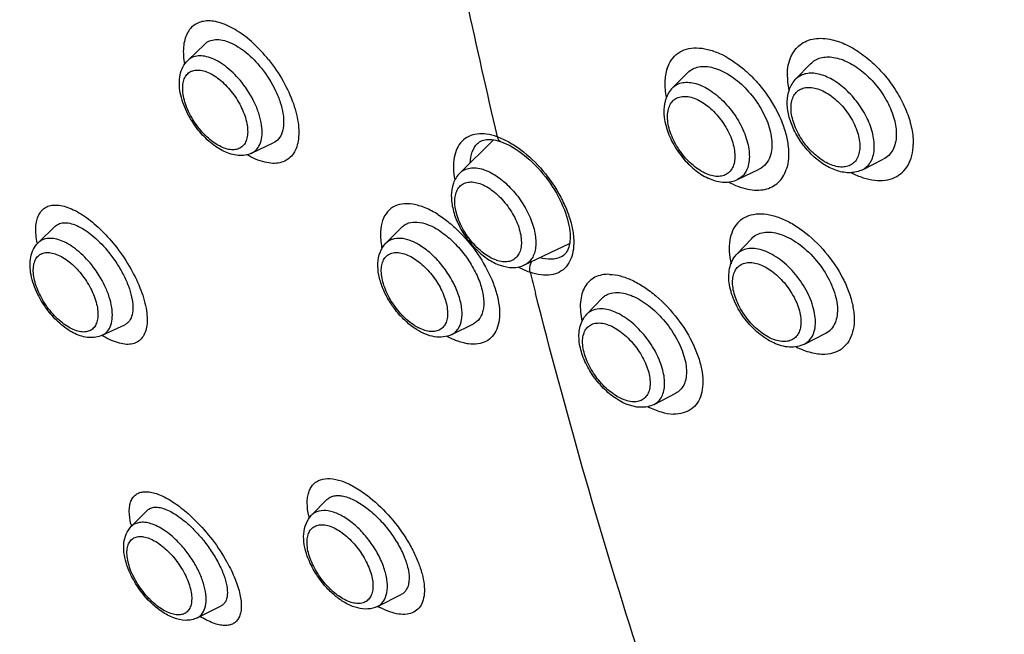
# Model space of a CAD drawing. Header units: millimetres. Extents: x 18 to 699, y 6 to 689.
# Tile 11 of 53: x 208 to 234, y 238 to 254. Entities that reach past the tile are written whole.
import ezdxf

# ---------------------------------------------------------------- set-up
doc = ezdxf.new("R2010")
doc.units = ezdxf.units.MM
doc.header["$LTSCALE"] = 46.255
doc.layers.get('0').update_dxf_attribs({"linetype": 'CONTINUOUS'})

msp = doc.modelspace()

# ---------------------------------------------------------------- linework, layer by layer
at = {"color": 7, "linetype": 'CONTINUOUS'}
for p, q in [((212.246, 253.162), (212.706, 253.605)), ((228.776, 252.648), (229.183, 253.073)), ((225.43, 252.418), (225.845, 252.833)), ((213.982, 250.641), (214.568, 250.916)), ((219.644, 250.099), (220.557, 251.003)), ((220.127, 250.904), (220.127, 250.905)), ((230.591, 250.187), (231.159, 250.472)), ((227.197, 249.922), (227.787, 250.204)), ((208.18, 248.201), (208.643, 248.649)), ((217.632, 248.186), (218.069, 248.627)), ((227.176, 247.888), (227.583, 248.319)), ((221.405, 247.597), (222.629, 248.182)), ((222.398, 247.814), (222.398, 247.814)), ((223.097, 246.255), (223.514, 246.692)), ((209.921, 245.683), (210.532, 245.972)), ((219.424, 245.705), (220.015, 245.998)), ((229.014, 245.444), (229.594, 245.742)), ((224.926, 243.803), (225.514, 244.105)), ((215.609, 240.785), (216.03, 241.212)), ((210.706, 240.478), (211.147, 240.921)), ((217.407, 238.308), (218.046, 238.627)), ((212.502, 237.997), (213.151, 238.323))]:
    msp.add_line(p, q, dxfattribs=at)
for points in [[(220.127, 250.904), (220.148, 250.924), (220.18, 250.948), (220.214, 250.967), (220.25, 250.983), (220.288, 250.996), (220.329, 251.005), (220.372, 251.011), (220.418, 251.013), (220.466, 251.013), (220.516, 251.009), (220.569, 251.002), (220.623, 250.991), (220.679, 250.977), (220.737, 250.96), (220.764, 250.951)], [(220.764, 250.951), (220.812, 250.933), (220.88, 250.905), (220.95, 250.872), (221.022, 250.835), (221.095, 250.793), (221.169, 250.747), (221.244, 250.697), (221.319, 250.643), (221.395, 250.585), (221.47, 250.523), (221.545, 250.457), (221.619, 250.387), (221.693, 250.315), (221.765, 250.239), (221.835, 250.16), (221.904, 250.079), (221.971, 249.996), (222.036, 249.91), (222.098, 249.823), (222.157, 249.734), (222.214, 249.644), (222.268, 249.554), (222.318, 249.463), (222.366, 249.371), (222.409, 249.28), (222.449, 249.19), (222.486, 249.1), (222.519, 249.011), (222.548, 248.923), (222.573, 248.838), (222.594, 248.754), (222.611, 248.673), (222.625, 248.594), (222.634, 248.519), (222.641, 248.446), (222.643, 248.377), (222.642, 248.311), (222.638, 248.249), (222.631, 248.19), (222.62, 248.135), (222.607, 248.083), (222.59, 248.035), (222.571, 247.991), (222.548, 247.951), (222.523, 247.914), (222.494, 247.882), (222.463, 247.854), (222.427, 247.829), (222.398, 247.814)]]:
    msp.add_lwpolyline(points, dxfattribs=at)
at = {"color": 9, "linetype": 'CONTINUOUS'}
for centre, radius, start, end in [((455.576, 305.919), 241.232, 191.34292, 193.13855), ((227.566, 252.584), 2.351, 190.4017, 190.8123), ((214.352, 252.751), 2.302, 218.696, 219.1376), ((219.931, 249.108), 1.142, 70.7753, 72.467), ((210.468, 248.678), 2.363, 191.7854, 192.195), ((227.537, 247.548), 0.496, 132.5576, 136.6319), ((414.95, 296.254), 199.471, 194.17754, 194.34486), ((210.332, 247.825), 2.349, 218.696, 219.1211), ((219.155, 247.107), 1.374, 237.7403, 241.52), ((219.103, 247.012), 1.265, 241.534, 243.0362), ((211.205, 247.73), 2.419, 237.8616, 238.6575), ((228.789, 245.881), 0.491, 297.228, 318.4336), ((217.676, 241.243), 2.192, 192.4844, 193.7819), ((217.746, 241.26), 2.264, 193.7758, 193.9458), ((212.982, 241.09), 2.344, 193.4141, 194.8702), ((209.286, 237.266), 4.609, 29.0878, 29.2156), ((217.333, 239.988), 1.71, 232.4154, 234.7383), ((212.772, 240.041), 2.193, 225.2466, 226.3394), ((212.739, 240.005), 2.144, 226.3403, 227.1142), ((218.625, 240.466), 2.473, 240.6525, 242.081)]:
    msp.add_arc(centre, radius, start, end, dxfattribs=at)
at = {"color": 7, "linetype": 'CONTINUOUS'}
for centre, radius, start, end in [((227.69, 247.403), 0.707, 136.6299, 138.3809), ((229.353, 246.212), 0.528, 297.1859, 318.4004)]:
    msp.add_arc(centre, radius, start, end, dxfattribs=at)
for points, knots in [([(266.301, 240.981), (266.224, 243.18), (265.752, 247.725), (264.229, 254.616), (261.902, 261.69), (258.818, 268.797), (255.045, 275.789), (250.661, 282.518), (245.761, 288.842), (240.447, 294.625), (234.832, 299.746), (229.033, 304.096), (223.168, 307.584), (217.356, 310.136), (212.547, 311.461), (208.851, 311.965), (206.226, 312.071), (203.703, 311.911), (201.297, 311.482), (199.022, 310.786), (197.594, 310.141), (196.911, 309.777)], [0, 0, 0, 0, 0.06017, 0.124586, 0.192628, 0.263472, 0.336155, 0.409633, 0.482822, 0.554654, 0.62412, 0.690326, 0.752547, 0.810296, 0.863404, 0.8883, 0.912168, 0.935114, 0.957282, 0.978844, 1, 1, 1, 1]), ([(194.124, 307.962), (193.51, 307.515), (192.33, 306.536), (190.75, 304.837), (189.359, 302.915), (188.167, 300.783), (187.177, 298.455), (186.11, 295.033), (185.333, 290.305), (185.266, 284.203), (186.036, 277.672), (187.622, 270.841), (189.99, 263.847), (193.091, 256.831), (196.86, 249.939), (201.219, 243.311), (206.078, 237.087), (211.337, 231.393), (216.887, 226.349), (222.614, 222.059), (226.609, 219.68), (228.609, 218.653)], [0, 0, 0, 0, 0.021111, 0.042499, 0.064371, 0.086915, 0.110287, 0.134617, 0.186447, 0.242853, 0.303794, 0.368895, 0.437521, 0.508853, 0.581937, 0.655745, 0.729214, 0.8013, 0.871015, 0.937485, 1, 1, 1, 1]), ([(212.706, 253.605), (212.743, 253.642), (212.836, 253.703), (213.007, 253.738), (213.198, 253.72), (213.404, 253.651), (213.62, 253.535), (213.92, 253.317), (214.122, 253.107), (214.246, 252.952)], [0, 0, 0, 0, 0.085726, 0.176333, 0.278602, 0.39598, 0.529001, 0.676152, 1, 1, 1, 1]), ([(212.531, 251.268), (212.409, 251.421), (212.204, 251.743), (212.047, 252.184), (212.009, 252.529), (212.028, 252.767), (212.102, 252.986), (212.192, 253.11), (212.246, 253.162)], [0, 0, 0, 0, 0.282875, 0.548051, 0.669222, 0.783124, 0.892399, 1, 1, 1, 1]), ([(229.183, 253.073), (229.22, 253.11), (229.304, 253.177), (229.456, 253.24), (229.628, 253.264), (229.889, 253.244), (230.238, 253.117), (230.636, 252.845), (230.996, 252.474), (231.283, 252.041), (231.468, 251.586), (231.516, 251.273), (231.513, 251.128)], [0, 0, 0, 0, 0.043972, 0.088919, 0.136758, 0.18882, 0.307267, 0.443474, 0.590399, 0.738377, 0.877508, 1, 1, 1, 1]), ([(214.246, 252.952), (214.397, 252.763), (214.591, 252.458), (214.764, 252.03), (214.841, 251.728), (214.862, 251.452), (214.826, 251.215), (214.73, 251.025), (214.624, 250.942), (214.568, 250.916)], [0, 0, 0, 0, 0.31864, 0.46894, 0.606197, 0.726933, 0.830102, 0.918494, 1, 1, 1, 1]), ([(225.845, 252.833), (225.884, 252.872), (225.978, 252.94), (226.147, 252.996), (226.338, 253.004), (226.627, 252.953), (227.004, 252.77), (227.42, 252.424), (227.774, 251.979), (227.99, 251.559), (228.095, 251.218), (228.144, 250.916), (228.129, 250.689), (228.085, 250.558)], [0, 0, 0, 0, 0.04363, 0.088773, 0.137766, 0.192038, 0.317268, 0.460971, 0.612702, 0.759833, 0.828101, 0.891264, 1, 1, 1, 1]), ([(228.548, 252.041), (228.55, 252.153), (228.585, 252.375), (228.702, 252.57), (228.776, 252.648)], [0, 0, 0, 0, 0.510312, 1, 1, 1, 1]), ([(225.43, 252.418), (225.388, 252.376), (225.314, 252.281), (225.265, 252.171), (225.246, 252.114)], [0, 0, 0, 0, 0.497202, 1, 1, 1, 1]), ([(225.246, 252.114), (225.159, 251.857), (225.199, 251.479), (225.35, 251.082), (225.492, 250.798), (225.721, 250.472), (226.055, 250.15), (226.427, 249.924), (226.763, 249.838), (227.021, 249.856), (227.141, 249.895), (227.197, 249.922)], [0, 0, 0, 0, 0.236914, 0.304032, 0.373199, 0.513643, 0.650097, 0.776125, 0.89081, 0.945743, 1, 1, 1, 1]), ([(230.591, 250.187), (230.54, 250.162), (230.432, 250.123), (230.201, 250.093), (229.895, 250.144), (229.546, 250.314), (229.223, 250.571), (228.941, 250.895), (228.721, 251.263), (228.579, 251.649), (228.545, 251.914), (228.548, 252.041)], [0, 0, 0, 0, 0.053735, 0.108059, 0.220496, 0.342243, 0.473796, 0.611289, 0.748473, 0.879219, 1, 1, 1, 1]), ([(213.982, 250.641), (213.925, 250.614), (213.804, 250.577), (213.612, 250.571), (213.419, 250.608), (213.158, 250.709), (212.845, 250.921), (212.631, 251.144), (212.531, 251.268)], [0, 0, 0, 0, 0.110524, 0.222108, 0.336747, 0.456678, 0.716514, 1, 1, 1, 1]), ([(231.513, 251.128), (231.511, 251.055), (231.495, 250.915), (231.426, 250.724), (231.314, 250.57), (231.213, 250.498), (231.159, 250.472)], [0, 0, 0, 0, 0.280476, 0.53441, 0.769974, 1, 1, 1, 1]), ([(228.085, 250.558), (228.06, 250.481), (227.985, 250.337), (227.856, 250.237), (227.787, 250.204)], [0, 0, 0, 0, 0.514908, 1, 1, 1, 1]), ([(219.644, 250.099), (219.605, 250.06), (219.535, 249.972), (219.438, 249.766), (219.395, 249.465), (219.449, 249.088), (219.591, 248.706), (219.806, 248.339), (220.08, 248.013), (220.392, 247.751), (220.627, 247.628), (220.745, 247.587)], [0, 0, 0, 0, 0.053329, 0.107138, 0.218428, 0.33949, 0.471141, 0.609379, 0.747568, 0.879092, 1, 1, 1, 1]), ([(218.069, 248.627), (218.094, 248.653), (218.151, 248.698), (218.29, 248.761), (218.505, 248.776), (218.783, 248.703), (218.966, 248.608), (219.06, 248.549)], [0, 0, 0, 0, 0.100142, 0.201935, 0.424428, 0.689069, 1, 1, 1, 1]), ([(208.643, 248.649), (208.676, 248.681), (208.76, 248.733), (208.916, 248.754), (209.093, 248.724), (209.286, 248.647), (209.49, 248.525), (209.78, 248.3), (209.977, 248.09), (210.1, 247.936)], [0, 0, 0, 0, 0.077905, 0.162624, 0.261861, 0.378972, 0.514043, 0.665043, 1, 1, 1, 1]), ([(219.06, 248.549), (219.181, 248.472), (219.417, 248.287), (219.727, 247.951), (219.989, 247.57), (220.181, 247.172), (220.29, 246.788), (220.304, 246.488), (220.259, 246.285), (220.202, 246.162), (220.12, 246.063), (220.051, 246.016), (220.015, 245.998)], [0, 0, 0, 0, 0.139744, 0.290346, 0.442987, 0.588536, 0.718994, 0.829203, 0.876703, 0.919929, 0.960351, 1, 1, 1, 1]), ([(227.583, 248.319), (227.624, 248.363), (227.725, 248.438), (227.913, 248.495), (228.126, 248.496), (228.357, 248.443), (228.598, 248.34), (228.93, 248.135), (229.311, 247.784), (229.667, 247.28), (229.858, 246.818), (229.917, 246.462), (229.912, 246.228), (229.859, 246.023), (229.789, 245.908), (229.747, 245.862)], [0, 0, 0, 0, 0.044238, 0.090497, 0.141581, 0.198987, 0.262971, 0.332861, 0.484466, 0.639734, 0.783059, 0.846524, 0.903394, 0.954017, 1, 1, 1, 1]), ([(208.476, 246.315), (208.354, 246.468), (208.149, 246.789), (207.99, 247.227), (207.948, 247.571), (207.966, 247.808), (208.037, 248.027), (208.126, 248.15), (208.18, 248.201)], [0, 0, 0, 0, 0.283666, 0.549101, 0.670078, 0.78364, 0.892586, 1, 1, 1, 1]), ([(218.467, 245.84), (218.366, 245.904), (218.171, 246.056), (217.915, 246.33), (217.698, 246.642), (217.534, 246.975), (217.431, 247.311), (217.401, 247.638), (217.456, 247.943), (217.563, 248.117), (217.632, 248.186)], [0, 0, 0, 0, 0.129709, 0.266677, 0.40578, 0.541267, 0.66847, 0.785518, 0.894488, 1, 1, 1, 1]), ([(210.1, 247.936), (210.176, 247.841), (210.318, 247.645), (210.496, 247.337), (210.634, 247.031), (210.723, 246.74), (210.761, 246.477), (210.746, 246.252), (210.683, 246.098), (210.603, 246.013), (210.557, 245.984), (210.532, 245.972)], [0, 0, 0, 0, 0.165891, 0.329016, 0.483015, 0.622342, 0.742941, 0.843224, 0.925754, 0.963155, 1, 1, 1, 1]), ([(229.014, 245.444), (228.952, 245.412), (228.819, 245.367), (228.605, 245.354), (228.388, 245.391), (228.094, 245.5), (227.742, 245.735), (227.385, 246.115), (227.113, 246.562), (226.98, 246.964), (226.951, 247.279), (226.972, 247.499), (227.038, 247.703), (227.115, 247.821), (227.161, 247.873)], [0, 0, 0, 0, 0.054774, 0.110401, 0.167918, 0.228324, 0.358856, 0.499136, 0.639691, 0.770888, 0.831632, 0.889407, 0.945176, 1, 1, 1, 1]), ([(220.745, 247.587), (220.853, 247.549), (221.024, 247.515), (221.25, 247.538), (221.355, 247.573), (221.405, 247.597)], [0, 0, 0, 0, 0.509359, 0.755745, 1, 1, 1, 1]), ([(223.514, 246.692), (223.54, 246.719), (223.597, 246.767), (223.736, 246.836), (223.857, 246.851), (223.937, 246.848)], [0, 0, 0, 0, 0.237676, 0.478709, 1, 1, 1, 1]), ([(223.937, 246.848), (224.075, 246.844), (224.292, 246.783), (224.563, 246.642), (224.857, 246.44), (225.195, 246.114), (225.521, 245.658), (225.711, 245.243), (225.792, 244.918), (225.813, 244.699), (225.797, 244.501), (225.741, 244.33), (225.647, 244.192), (225.561, 244.128), (225.514, 244.105)], [0, 0, 0, 0, 0.110464, 0.175104, 0.244985, 0.395131, 0.548747, 0.692559, 0.757365, 0.816135, 0.868644, 0.915504, 0.95839, 1, 1, 1, 1]), ([(209.921, 245.683), (209.865, 245.657), (209.744, 245.62), (209.553, 245.615), (209.361, 245.652), (209.101, 245.755), (208.789, 245.968), (208.576, 246.19), (208.476, 246.315)], [0, 0, 0, 0, 0.11039, 0.221711, 0.336043, 0.455757, 0.715727, 1, 1, 1, 1]), ([(224.558, 243.724), (224.29, 243.732), (223.877, 243.93), (223.453, 244.326), (223.171, 244.705), (222.97, 245.117), (222.884, 245.474), (222.881, 245.747), (222.912, 245.936), (222.982, 246.111), (223.055, 246.211), (223.097, 246.255)], [0, 0, 0, 0, 0.237395, 0.374168, 0.515131, 0.651648, 0.777179, 0.835506, 0.891478, 0.946032, 1, 1, 1, 1]), ([(219.424, 245.705), (219.353, 245.67), (219.196, 245.625), (218.948, 245.635), (218.7, 245.709), (218.544, 245.792), (218.467, 245.84)], [0, 0, 0, 0, 0.236349, 0.477254, 0.729894, 1, 1, 1, 1]), ([(224.926, 243.803), (224.87, 243.774), (224.749, 243.732), (224.622, 243.722), (224.558, 243.724)], [0, 0, 0, 0, 0.497134, 1, 1, 1, 1]), ([(216.03, 241.212), (216.055, 241.237), (216.115, 241.281), (216.223, 241.318), (216.348, 241.327), (216.543, 241.301), (216.812, 241.192), (217.014, 241.059), (217.117, 240.979)], [0, 0, 0, 0, 0.088832, 0.181625, 0.283797, 0.398848, 0.672078, 1, 1, 1, 1]), ([(211.147, 240.921), (211.173, 240.947), (211.239, 240.99), (211.361, 241.013), (211.503, 240.997), (211.661, 240.947), (211.833, 240.862), (212.084, 240.7), (212.263, 240.544), (212.379, 240.429)], [0, 0, 0, 0, 0.076235, 0.159445, 0.25693, 0.372205, 0.505938, 0.656943, 1, 1, 1, 1]), ([(216.314, 238.545), (216.223, 238.616), (216.048, 238.775), (215.821, 239.048), (215.631, 239.35), (215.49, 239.663), (215.406, 239.976), (215.386, 240.279), (215.444, 240.561), (215.545, 240.721), (215.609, 240.785)], [0, 0, 0, 0, 0.133954, 0.272996, 0.412035, 0.545979, 0.671119, 0.786494, 0.894649, 1, 1, 1, 1]), ([(217.117, 240.979), (217.229, 240.894), (217.444, 240.7), (217.727, 240.37), (217.967, 240.012), (218.145, 239.651), (218.251, 239.311), (218.274, 239.049), (218.243, 238.873), (218.199, 238.767), (218.133, 238.682), (218.076, 238.643), (218.046, 238.627)], [0, 0, 0, 0, 0.150203, 0.307812, 0.463782, 0.609318, 0.737045, 0.842446, 0.88692, 0.926822, 0.963766, 1, 1, 1, 1]), ([(211.229, 238.423), (211.075, 238.575), (210.873, 238.832), (210.672, 239.206), (210.563, 239.489), (210.503, 239.766), (210.497, 240.032), (210.556, 240.28), (210.649, 240.421), (210.706, 240.478)], [0, 0, 0, 0, 0.280974, 0.419612, 0.551301, 0.673667, 0.786961, 0.894356, 1, 1, 1, 1]), ([(212.379, 240.429), (212.473, 240.336), (212.652, 240.138), (212.888, 239.82), (213.083, 239.493), (213.226, 239.175), (213.311, 238.886), (213.33, 238.667), (213.306, 238.522), (213.272, 238.436), (213.221, 238.367), (213.175, 238.335), (213.151, 238.323)], [0, 0, 0, 0, 0.162574, 0.327094, 0.485273, 0.629497, 0.75366, 0.854288, 0.896074, 0.933112, 0.966999, 1, 1, 1, 1]), ([(212.502, 237.997), (212.454, 237.973), (212.35, 237.937), (212.131, 237.917), (211.845, 237.983), (211.521, 238.162), (211.324, 238.329), (211.229, 238.423)], [0, 0, 0, 0, 0.113067, 0.226516, 0.460422, 0.71721, 1, 1, 1, 1]), ([(217.407, 238.308), (217.325, 238.267), (217.142, 238.22), (216.856, 238.253), (216.574, 238.365), (216.4, 238.48), (216.314, 238.545)], [0, 0, 0, 0, 0.232028, 0.47024, 0.724364, 1, 1, 1, 1])]:
    msp.add_open_spline(points, degree=3, knots=knots, dxfattribs=at)
at = {"color": 9, "linetype": 'CONTINUOUS'}
for points, knots in [([(228.611, 218.679), (227.347, 219.325), (224.816, 220.751), (221.11, 223.204), (217.439, 225.999), (213.835, 229.111), (210.329, 232.514), (205.801, 237.428), (200.586, 244.094), (195.203, 252.674), (191.528, 260.182), (189.173, 266.258), (187.736, 270.739), (186.623, 275.149), (185.846, 279.451), (185.409, 283.608), (185.317, 287.583), (185.573, 291.345), (186.174, 294.859), (187.116, 298.097), (188.395, 301.03), (190, 303.63), (191.921, 305.873), (194.14, 307.734), (196.635, 309.194), (199.381, 310.237), (202.348, 310.857), (205.51, 311.05), (208.837, 310.818), (212.301, 310.165), (214.616, 309.474), (215.787, 309.065)], [0, 0, 0, 0, 0.032735, 0.066919, 0.102417, 0.139062, 0.176668, 0.215028, 0.293096, 0.371444, 0.448206, 0.485451, 0.521657, 0.556646, 0.590263, 0.622386, 0.652932, 0.681861, 0.70919, 0.734999, 0.75944, 0.782745, 0.805221, 0.827242, 0.84922, 0.871572, 0.894681, 0.91887, 0.944387, 0.971399, 1, 1, 1, 1]), ([(264.973, 229.573), (265.407, 231.133), (266.037, 234.459), (266.289, 239.718), (265.885, 245.357), (264.834, 251.283), (263.154, 257.403), (260.873, 263.618), (258.026, 269.828), (254.66, 275.933), (250.831, 281.831), (246.601, 287.429), (242.037, 292.633), (237.216, 297.36), (232.215, 301.532), (227.114, 305.083), (221.996, 307.955), (218.503, 309.437), (216.777, 310.039)], [0, 0, 0, 0, 0.048325, 0.100573, 0.156765, 0.216683, 0.279925, 0.345944, 0.41409, 0.483635, 0.553807, 0.623813, 0.692865, 0.760205, 0.825136, 0.887046, 0.945444, 1, 1, 1, 1]), ([(218.069, 308.744), (219.443, 308.187), (222.21, 306.902), (226.279, 304.573), (230.338, 301.814), (234.345, 298.652), (238.261, 295.12), (242.045, 291.255), (245.657, 287.097), (249.06, 282.687), (252.219, 278.073), (255.103, 273.301), (257.68, 268.421), (259.924, 263.483), (261.813, 258.538), (263.326, 253.636), (264.448, 248.829), (264.94, 245.643), (265.112, 244.079)], [0, 0, 0, 0, 0.053463, 0.109818, 0.168851, 0.230276, 0.293741, 0.35885, 0.425168, 0.492234, 0.559574, 0.626706, 0.693153, 0.758452, 0.822166, 0.88389, 0.943267, 1, 1, 1, 1]), ([(214.442, 253.183), (214.316, 253.342), (214.049, 253.629), (213.615, 253.971), (213.24, 254.161), (212.955, 254.231), (212.764, 254.242), (212.591, 254.214), (212.44, 254.145), (212.315, 254.037), (212.22, 253.893), (212.156, 253.719), (212.111, 253.436), (212.129, 253.21), (212.156, 253.056)], [0, 0, 0, 0, 0.171474, 0.32832, 0.463318, 0.521775, 0.574508, 0.622616, 0.667946, 0.712926, 0.760067, 0.811412, 0.868264, 1, 1, 1, 1]), ([(228.55, 252.782), (228.551, 252.867), (228.567, 253.029), (228.636, 253.254), (228.745, 253.445), (228.893, 253.597), (229.077, 253.703), (229.289, 253.761), (229.524, 253.769), (229.684, 253.745), (229.766, 253.726)], [0, 0, 0, 0, 0.139505, 0.267402, 0.386368, 0.500306, 0.614181, 0.733024, 0.860828, 1, 1, 1, 1]), ([(229.766, 253.726), (229.903, 253.694), (230.183, 253.59), (230.581, 253.348), (230.963, 253.026), (231.306, 252.641), (231.594, 252.211), (231.81, 251.761), (231.944, 251.315), (231.976, 251.017), (231.972, 250.877)], [0, 0, 0, 0, 0.110015, 0.232217, 0.363548, 0.499756, 0.635993, 0.767412, 0.889768, 1, 1, 1, 1]), ([(225.282, 252.941), (225.309, 253.026), (225.387, 253.185), (225.572, 253.37), (225.811, 253.482), (226.09, 253.515), (226.396, 253.471), (226.845, 253.31), (227.279, 253.018), (227.673, 252.639), (228.038, 252.198), (228.326, 251.707), (228.508, 251.195), (228.6, 250.738), (228.588, 250.392), (228.521, 250.194)], [0, 0, 0, 0, 0.048028, 0.093027, 0.138362, 0.187228, 0.241793, 0.30286, 0.442294, 0.518469, 0.596449, 0.749593, 0.821216, 0.887399, 1, 1, 1, 1]), ([(213.711, 252.567), (213.595, 252.712), (213.404, 252.909), (213.12, 253.112), (212.915, 253.218), (212.718, 253.28), (212.535, 253.293), (212.372, 253.257), (212.282, 253.197), (212.246, 253.162)], [0, 0, 0, 0, 0.320618, 0.466653, 0.599086, 0.71656, 0.819732, 0.912046, 1, 1, 1, 1]), ([(214.442, 253.183), (214.59, 253), (214.847, 252.617), (215.086, 252.104), (215.208, 251.697), (215.259, 251.414), (215.271, 251.153), (215.244, 250.919), (215.178, 250.718), (215.072, 250.555), (214.927, 250.437), (214.75, 250.37), (214.549, 250.354), (214.237, 250.402), (214.008, 250.508), (213.859, 250.597)], [0, 0, 0, 0, 0.168855, 0.330575, 0.405251, 0.474232, 0.536805, 0.5928, 0.642698, 0.687918, 0.730901, 0.774678, 0.822055, 0.874971, 1, 1, 1, 1]), ([(212.555, 251.311), (212.455, 251.437), (212.285, 251.7), (212.148, 252.055), (212.104, 252.327), (212.106, 252.504), (212.142, 252.657), (212.213, 252.78), (212.318, 252.865), (212.45, 252.905), (212.6, 252.901), (212.763, 252.855), (212.933, 252.771), (213.17, 252.605), (213.329, 252.442), (213.426, 252.321)], [0, 0, 0, 0, 0.159141, 0.307065, 0.372399, 0.430447, 0.481243, 0.526194, 0.568334, 0.61173, 0.659963, 0.715081, 0.777608, 0.846952, 1, 1, 1, 1]), ([(225.282, 252.941), (225.242, 252.825), (225.203, 252.561), (225.228, 252.298), (225.253, 252.16)], [0, 0, 0, 0, 0.465838, 1, 1, 1, 1]), ([(228.55, 252.782), (228.549, 252.746), (228.55, 252.596), (228.57, 252.445), (228.594, 252.333)], [0, 0, 0, 0, 0.238019, 1, 1, 1, 1]), ([(230.914, 250.796), (230.917, 250.932), (230.873, 251.226), (230.703, 251.653), (230.441, 252.062), (230.111, 252.414), (229.747, 252.673), (229.426, 252.798), (229.186, 252.82), (229.027, 252.8), (228.887, 252.744), (228.81, 252.683), (228.776, 252.648)], [0, 0, 0, 0, 0.123345, 0.263534, 0.412418, 0.559829, 0.695922, 0.813603, 0.865078, 0.912258, 0.956559, 1, 1, 1, 1]), ([(213.982, 250.641), (214.036, 250.666), (214.139, 250.745), (214.236, 250.926), (214.275, 251.152), (214.26, 251.413), (214.192, 251.699), (214.033, 252.103), (213.853, 252.39), (213.711, 252.567)], [0, 0, 0, 0, 0.083724, 0.173824, 0.277851, 0.39862, 0.535236, 0.684401, 1, 1, 1, 1]), ([(225.43, 252.418), (225.466, 252.454), (225.552, 252.517), (225.708, 252.567), (225.884, 252.572), (226.15, 252.52), (226.496, 252.342), (226.874, 252.011), (227.196, 251.589), (227.391, 251.192), (227.485, 250.87), (227.528, 250.586), (227.513, 250.373), (227.472, 250.25)], [0, 0, 0, 0, 0.043195, 0.087701, 0.135984, 0.18959, 0.313892, 0.457396, 0.609642, 0.757806, 0.826677, 0.890426, 1, 1, 1, 1]), ([(213.426, 252.321), (213.526, 252.196), (213.695, 251.935), (213.832, 251.581), (213.876, 251.31), (213.875, 251.133), (213.841, 250.98), (213.771, 250.856), (213.668, 250.77), (213.537, 250.728), (213.388, 250.73), (213.227, 250.774), (213.058, 250.856), (212.822, 251.018), (212.663, 251.178), (212.566, 251.297)], [0, 0, 0, 0, 0.159353, 0.3076, 0.37316, 0.431469, 0.482533, 0.5277, 0.569929, 0.61324, 0.661239, 0.716037, 0.778224, 0.847263, 1, 1, 1, 1]), ([(228.651, 251.889), (228.652, 251.947), (228.665, 252.057), (228.721, 252.207), (228.814, 252.324), (228.939, 252.402), (229.089, 252.435), (229.256, 252.425), (229.433, 252.374), (229.685, 252.25), (229.983, 252.009), (230.274, 251.638), (230.469, 251.228), (230.523, 250.936), (230.52, 250.801)], [0, 0, 0, 0, 0.055785, 0.105783, 0.151865, 0.197035, 0.244605, 0.297116, 0.35584, 0.420886, 0.566009, 0.720879, 0.87006, 1, 1, 1, 1]), ([(225.328, 251.876), (225.344, 251.923), (225.386, 252.01), (225.487, 252.114), (225.619, 252.175), (225.772, 252.191), (225.939, 252.164), (226.184, 252.07), (226.486, 251.856), (226.793, 251.507), (226.986, 251.161), (227.084, 250.874), (227.132, 250.618), (227.124, 250.425), (227.087, 250.314)], [0, 0, 0, 0, 0.048093, 0.09283, 0.137592, 0.18575, 0.239602, 0.300082, 0.438989, 0.593211, 0.747377, 0.819652, 0.886478, 1, 1, 1, 1]), ([(227.087, 250.314), (227.071, 250.267), (227.029, 250.179), (226.928, 250.076), (226.796, 250.015), (226.643, 249.999), (226.476, 250.025), (226.231, 250.119), (225.929, 250.333), (225.622, 250.682), (225.429, 251.028), (225.331, 251.316), (225.283, 251.571), (225.291, 251.765), (225.328, 251.876)], [0, 0, 0, 0, 0.048093, 0.09283, 0.137592, 0.18575, 0.239602, 0.300082, 0.438989, 0.593211, 0.747377, 0.819652, 0.886478, 1, 1, 1, 1]), ([(230.52, 250.801), (230.519, 250.743), (230.506, 250.633), (230.449, 250.483), (230.357, 250.366), (230.231, 250.289), (230.082, 250.255), (229.915, 250.265), (229.738, 250.316), (229.486, 250.44), (229.187, 250.682), (228.897, 251.052), (228.702, 251.463), (228.647, 251.754), (228.651, 251.889)], [0, 0, 0, 0, 0.055785, 0.105783, 0.151865, 0.197035, 0.244605, 0.297116, 0.35584, 0.420886, 0.566009, 0.720879, 0.87006, 1, 1, 1, 1]), ([(220.659, 251.086), (220.566, 251.118), (220.385, 251.165), (220.119, 251.171), (219.884, 251.106), (219.692, 250.969), (219.556, 250.768), (219.48, 250.516), (219.462, 250.222), (219.487, 250.016), (219.507, 249.909)], [0, 0, 0, 0, 0.138894, 0.261458, 0.371967, 0.477585, 0.587269, 0.708568, 0.845753, 1, 1, 1, 1]), ([(219.923, 250.375), (219.928, 250.478), (219.961, 250.671), (220.064, 250.842), (220.127, 250.904)], [0, 0, 0, 0, 0.536352, 1, 1, 1, 1]), ([(220.659, 251.086), (220.666, 251.055), (220.689, 250.998), (220.738, 250.96), (220.764, 250.951)], [0, 0, 0, 0, 0.53699, 1, 1, 1, 1]), ([(220.659, 251.086), (220.768, 251.048), (220.989, 250.945), (221.426, 250.657), (221.931, 250.169), (222.331, 249.58), (222.566, 249.074), (222.685, 248.706), (222.745, 248.358), (222.744, 248.041), (222.679, 247.766), (222.55, 247.544), (222.358, 247.389), (222.115, 247.314), (221.839, 247.316), (221.651, 247.364), (221.555, 247.398)], [0, 0, 0, 0, 0.063137, 0.132909, 0.285837, 0.443896, 0.519639, 0.590512, 0.655051, 0.712467, 0.762914, 0.807926, 0.850594, 0.894851, 0.944025, 1, 1, 1, 1]), ([(230.289, 250.108), (230.393, 250.054), (230.6, 249.965), (230.914, 249.892), (231.207, 249.89), (231.469, 249.961), (231.687, 250.105), (231.848, 250.316), (231.947, 250.581), (231.97, 250.775), (231.972, 250.877)], [0, 0, 0, 0, 0.152502, 0.290756, 0.415273, 0.529061, 0.637759, 0.748528, 0.86786, 1, 1, 1, 1]), ([(230.591, 250.187), (230.64, 250.212), (230.732, 250.278), (230.835, 250.42), (230.898, 250.598), (230.912, 250.728), (230.914, 250.796)], [0, 0, 0, 0, 0.227762, 0.462514, 0.717275, 1, 1, 1, 1]), ([(219.644, 250.099), (219.68, 250.134), (219.766, 250.195), (219.921, 250.241), (220.096, 250.242), (220.215, 250.216), (220.275, 250.196)], [0, 0, 0, 0, 0.225698, 0.459263, 0.714564, 1, 1, 1, 1]), ([(220.307, 250.186), (220.435, 250.141), (220.692, 250.001), (221.034, 249.701), (221.334, 249.324), (221.563, 248.905), (221.698, 248.486), (221.723, 248.149), (221.677, 247.92), (221.614, 247.78), (221.524, 247.669), (221.446, 247.617), (221.405, 247.597)], [0, 0, 0, 0, 0.123938, 0.265529, 0.416058, 0.564871, 0.701667, 0.818891, 0.869562, 0.915535, 0.958289, 1, 1, 1, 1]), ([(226.953, 249.853), (227.116, 249.766), (227.368, 249.665), (227.708, 249.624), (227.934, 249.644), (228.136, 249.713), (228.306, 249.832), (228.439, 249.995), (228.498, 250.125), (228.521, 250.194)], [0, 0, 0, 0, 0.299674, 0.431019, 0.551178, 0.663245, 0.771866, 0.882447, 1, 1, 1, 1]), ([(227.472, 250.25), (227.448, 250.178), (227.379, 250.045), (227.26, 249.952), (227.197, 249.922)], [0, 0, 0, 0, 0.517466, 1, 1, 1, 1]), ([(220.639, 247.726), (220.512, 247.77), (220.258, 247.921), (219.937, 248.241), (219.68, 248.634), (219.544, 248.991), (219.503, 249.264), (219.509, 249.444), (219.549, 249.6), (219.624, 249.726), (219.734, 249.814), (219.871, 249.857), (220.026, 249.857), (220.132, 249.83), (220.185, 249.812)], [0, 0, 0, 0, 0.13134, 0.282925, 0.440064, 0.58632, 0.651243, 0.709309, 0.760637, 0.80664, 0.850178, 0.894967, 0.944272, 1, 1, 1, 1]), ([(220.185, 249.812), (220.312, 249.767), (220.566, 249.616), (220.888, 249.296), (221.145, 248.904), (221.281, 248.547), (221.321, 248.273), (221.316, 248.094), (221.276, 247.938), (221.2, 247.812), (221.09, 247.724), (220.954, 247.68), (220.798, 247.681), (220.693, 247.707), (220.639, 247.726)], [0, 0, 0, 0, 0.13134, 0.282925, 0.440064, 0.58632, 0.651243, 0.709309, 0.760637, 0.80664, 0.850178, 0.894967, 0.944272, 1, 1, 1, 1]), ([(208.154, 248.195), (208.125, 248.337), (208.1, 248.543), (208.131, 248.8), (208.183, 248.955), (208.266, 249.08), (208.377, 249.17), (208.515, 249.221), (208.672, 249.234), (208.846, 249.209), (209.112, 249.123), (209.464, 248.921), (209.877, 248.576), (210.135, 248.292), (210.26, 248.136)], [0, 0, 0, 0, 0.129872, 0.184291, 0.232385, 0.275786, 0.31708, 0.359421, 0.405667, 0.457798, 0.516839, 0.656008, 0.819887, 1, 1, 1, 1]), ([(219.049, 248.969), (218.937, 249.04), (218.717, 249.157), (218.383, 249.26), (218.078, 249.273), (217.813, 249.185), (217.616, 248.996), (217.504, 248.727), (217.472, 248.4), (217.501, 248.168), (217.526, 248.046)], [0, 0, 0, 0, 0.156881, 0.293599, 0.410897, 0.514266, 0.614706, 0.724586, 0.85212, 1, 1, 1, 1]), ([(219.049, 248.969), (219.157, 248.902), (219.369, 248.746), (219.769, 248.377), (220.201, 247.836), (220.518, 247.231), (220.671, 246.745), (220.727, 246.413), (220.724, 246.113), (220.663, 245.855), (220.54, 245.646), (220.358, 245.503), (220.128, 245.435), (219.917, 245.44), (219.737, 245.474), (219.538, 245.535), (219.391, 245.603), (219.294, 245.656)], [0, 0, 0, 0, 0.072215, 0.149211, 0.30937, 0.464001, 0.534467, 0.598294, 0.654752, 0.704111, 0.748001, 0.789619, 0.833007, 0.881535, 0.908402, 0.93711, 1, 1, 1, 1]), ([(227.194, 248.738), (227.248, 248.8), (227.383, 248.906), (227.635, 248.989), (227.924, 248.996), (228.237, 248.929), (228.564, 248.793), (229.017, 248.519), (229.539, 248.043), (229.953, 247.463), (230.193, 246.96), (230.314, 246.593), (230.373, 246.243), (230.367, 245.923), (230.296, 245.643), (230.201, 245.487), (230.144, 245.423)], [0, 0, 0, 0, 0.044277, 0.090331, 0.141037, 0.198044, 0.261702, 0.331373, 0.482866, 0.638417, 0.712813, 0.782491, 0.846156, 0.903193, 0.953945, 1, 1, 1, 1]), ([(227.194, 248.738), (227.139, 248.677), (227.046, 248.527), (226.974, 248.26), (226.963, 247.953), (226.994, 247.741), (227.018, 247.631)], [0, 0, 0, 0, 0.213028, 0.446957, 0.708625, 1, 1, 1, 1]), ([(209.632, 247.597), (209.515, 247.742), (209.326, 247.939), (209.044, 248.143), (208.841, 248.25), (208.646, 248.313), (208.465, 248.329), (208.304, 248.294), (208.216, 248.236), (208.18, 248.201)], [0, 0, 0, 0, 0.322425, 0.469079, 0.601832, 0.71924, 0.821895, 0.913258, 1, 1, 1, 1]), ([(218.572, 248.121), (218.484, 248.177), (218.311, 248.266), (218.048, 248.333), (217.843, 248.315), (217.711, 248.254), (217.656, 248.21), (217.632, 248.186)], [0, 0, 0, 0, 0.307977, 0.571336, 0.794848, 0.898037, 1, 1, 1, 1]), ([(210.26, 248.136), (210.404, 247.956), (210.661, 247.584), (210.951, 247.007), (211.101, 246.53), (211.144, 246.182), (211.139, 245.962), (211.097, 245.772), (211.017, 245.618), (210.899, 245.506), (210.747, 245.443), (210.57, 245.43), (210.374, 245.464), (210.161, 245.543), (210.019, 245.619), (209.946, 245.664)], [0, 0, 0, 0, 0.176417, 0.344803, 0.492757, 0.55637, 0.612337, 0.661009, 0.703752, 0.743238, 0.783122, 0.826934, 0.877084, 0.934714, 1, 1, 1, 1]), ([(219.424, 245.705), (219.46, 245.723), (219.526, 245.768), (219.636, 245.897), (219.694, 246.075), (219.708, 246.271), (219.691, 246.506), (219.608, 246.821), (219.434, 247.198), (219.193, 247.559), (218.906, 247.875), (218.685, 248.05), (218.572, 248.121)], [0, 0, 0, 0, 0.040535, 0.081883, 0.173631, 0.226707, 0.284904, 0.415375, 0.560326, 0.711953, 0.86136, 1, 1, 1, 1]), ([(229.157, 245.555), (229.195, 245.598), (229.26, 245.704), (229.311, 245.893), (229.319, 246.11), (229.272, 246.441), (229.106, 246.871), (228.791, 247.347), (228.448, 247.682), (228.148, 247.883), (227.928, 247.987), (227.716, 248.046), (227.517, 248.055), (227.34, 248.014), (227.242, 247.951), (227.201, 247.913)], [0, 0, 0, 0, 0.045959, 0.096659, 0.153585, 0.217019, 0.360014, 0.514807, 0.666196, 0.736173, 0.800388, 0.858128, 0.909547, 0.955969, 1, 1, 1, 1]), ([(208.499, 246.357), (208.398, 246.482), (208.228, 246.744), (208.089, 247.098), (208.043, 247.369), (208.043, 247.544), (208.077, 247.696), (208.145, 247.818), (208.249, 247.902), (208.379, 247.94), (208.528, 247.935), (208.689, 247.888), (208.857, 247.802), (209.093, 247.636), (209.251, 247.473), (209.348, 247.352)], [0, 0, 0, 0, 0.159989, 0.308484, 0.373889, 0.431818, 0.482286, 0.52672, 0.568254, 0.611116, 0.659006, 0.714002, 0.776605, 0.846184, 1, 1, 1, 1]), ([(218.421, 245.945), (218.295, 246.025), (218.056, 246.229), (217.77, 246.601), (217.599, 246.951), (217.524, 247.23), (217.503, 247.42), (217.515, 247.589), (217.563, 247.733), (217.647, 247.845), (217.763, 247.916), (217.904, 247.943), (218.062, 247.926), (218.231, 247.869), (218.341, 247.809), (218.397, 247.774)], [0, 0, 0, 0, 0.14754, 0.306126, 0.458687, 0.527888, 0.590377, 0.645586, 0.694052, 0.737798, 0.780328, 0.825607, 0.876606, 0.934721, 1, 1, 1, 1]), ([(218.397, 247.774), (218.519, 247.697), (218.749, 247.502), (219.029, 247.148), (219.229, 246.757), (219.313, 246.424), (219.311, 246.185), (219.277, 246.037), (219.211, 245.917), (219.112, 245.831), (218.987, 245.785), (218.843, 245.78), (218.686, 245.813), (218.582, 245.857), (218.529, 245.884)], [0, 0, 0, 0, 0.147651, 0.30657, 0.460926, 0.596169, 0.653905, 0.704809, 0.750225, 0.792913, 0.836548, 0.884466, 0.938722, 1, 1, 1, 1]), ([(221.555, 247.398), (221.549, 247.421), (221.537, 247.521), (221.566, 247.625), (221.604, 247.692)], [0, 0, 0, 0, 0.233982, 1, 1, 1, 1]), ([(222.398, 247.814), (222.316, 247.775), (222.117, 247.734), (221.92, 247.766), (221.818, 247.794)], [0, 0, 0, 0, 0.461815, 1, 1, 1, 1]), ([(209.921, 245.683), (209.974, 245.708), (210.075, 245.787), (210.167, 245.966), (210.203, 246.19), (210.185, 246.449), (210.115, 246.733), (209.954, 247.135), (209.773, 247.42), (209.632, 247.597)], [0, 0, 0, 0, 0.082508, 0.171711, 0.275311, 0.39609, 0.533059, 0.682825, 1, 1, 1, 1]), ([(221.237, 247.541), (221.264, 247.527), (221.366, 247.472), (221.474, 247.426), (221.555, 247.398)], [0, 0, 0, 0, 0.26054, 1, 1, 1, 1]), ([(228.793, 245.651), (228.763, 245.617), (228.689, 245.558), (228.549, 245.512), (228.39, 245.509), (228.148, 245.564), (227.836, 245.738), (227.505, 246.052), (227.24, 246.439), (227.099, 246.793), (227.057, 247.065), (227.061, 247.245), (227.102, 247.401), (227.156, 247.489), (227.187, 247.524)], [0, 0, 0, 0, 0.04422, 0.089948, 0.140212, 0.19674, 0.32889, 0.480151, 0.636089, 0.780772, 0.845, 0.902573, 0.953736, 1, 1, 1, 1]), ([(227.187, 247.524), (227.218, 247.558), (227.292, 247.618), (227.432, 247.664), (227.591, 247.666), (227.833, 247.611), (228.145, 247.437), (228.476, 247.124), (228.741, 246.736), (228.882, 246.382), (228.924, 246.11), (228.919, 245.93), (228.879, 245.774), (228.825, 245.687), (228.793, 245.651)], [0, 0, 0, 0, 0.04422, 0.089948, 0.140212, 0.19674, 0.32889, 0.480151, 0.636089, 0.780772, 0.845, 0.902573, 0.953736, 1, 1, 1, 1]), ([(209.348, 247.352), (209.448, 247.227), (209.617, 246.966), (209.756, 246.614), (209.803, 246.344), (209.804, 246.169), (209.771, 246.017), (209.704, 245.895), (209.603, 245.809), (209.474, 245.769), (209.327, 245.773), (209.167, 245.817), (208.999, 245.9), (208.764, 246.063), (208.606, 246.224), (208.51, 246.343)], [0, 0, 0, 0, 0.160204, 0.309025, 0.374656, 0.432849, 0.483588, 0.52824, 0.569862, 0.612635, 0.660286, 0.714958, 0.777219, 0.846493, 1, 1, 1, 1]), ([(223.716, 247.342), (223.645, 247.345), (223.508, 247.335), (223.317, 247.271), (223.158, 247.158), (223.036, 247.002), (222.955, 246.807), (222.901, 246.489), (222.928, 246.234), (222.965, 246.062)], [0, 0, 0, 0, 0.12158, 0.233502, 0.34126, 0.451128, 0.568924, 0.698741, 1, 1, 1, 1]), ([(223.716, 247.342), (223.815, 247.34), (224.026, 247.305), (224.341, 247.185), (224.665, 247), (225.102, 246.67), (225.586, 246.15), (225.957, 245.546), (226.153, 245.044), (226.238, 244.691), (226.261, 244.365), (226.22, 244.076), (226.113, 243.836), (225.94, 243.657), (225.711, 243.554), (225.542, 243.538), (225.455, 243.541)], [0, 0, 0, 0, 0.05417, 0.115556, 0.183642, 0.257295, 0.413954, 0.5694, 0.641626, 0.707885, 0.767168, 0.81936, 0.865618, 0.908641, 0.952232, 1, 1, 1, 1]), ([(224.448, 237.221), (223.932, 238.83), (222.971, 242.022), (222.106, 245.241), (221.698, 246.833)], [0, 0, 0, 0, 0.506863, 1, 1, 1, 1]), ([(223.496, 246.404), (223.421, 246.407), (223.272, 246.388), (223.145, 246.306), (223.097, 246.255)], [0, 0, 0, 0, 0.520726, 1, 1, 1, 1]), ([(224.926, 243.803), (224.97, 243.826), (225.053, 243.886), (225.143, 244.016), (225.198, 244.178), (225.225, 244.442), (225.159, 244.819), (224.961, 245.275), (224.663, 245.708), (224.351, 246.018), (224.079, 246.209), (223.827, 246.343), (223.625, 246.401), (223.496, 246.404)], [0, 0, 0, 0, 0.042053, 0.085551, 0.133067, 0.186173, 0.310208, 0.454181, 0.607371, 0.756674, 0.826065, 0.890227, 1, 1, 1, 1]), ([(224.365, 243.874), (224.248, 243.877), (224.065, 243.935), (223.84, 244.066), (223.599, 244.252), (223.334, 244.546), (223.1, 244.945), (222.99, 245.295), (222.977, 245.553), (223.003, 245.716), (223.064, 245.851), (223.162, 245.952), (223.291, 246.01), (223.386, 246.019), (223.434, 246.018)], [0, 0, 0, 0, 0.114237, 0.181848, 0.255033, 0.41097, 0.566263, 0.705005, 0.764853, 0.817741, 0.864723, 0.908336, 0.952243, 1, 1, 1, 1]), ([(223.434, 246.018), (223.551, 246.015), (223.735, 245.957), (223.96, 245.826), (224.2, 245.639), (224.466, 245.345), (224.7, 244.946), (224.81, 244.596), (224.823, 244.338), (224.797, 244.176), (224.735, 244.04), (224.637, 243.939), (224.509, 243.881), (224.414, 243.872), (224.365, 243.874)], [0, 0, 0, 0, 0.114237, 0.181848, 0.255033, 0.41097, 0.566263, 0.705005, 0.764853, 0.817741, 0.864723, 0.908336, 0.952243, 1, 1, 1, 1]), ([(228.786, 245.37), (228.916, 245.305), (229.171, 245.204), (229.555, 245.151), (229.846, 245.208), (230.033, 245.314), (230.11, 245.384), (230.144, 245.423)], [0, 0, 0, 0, 0.299967, 0.56043, 0.787319, 0.894015, 1, 1, 1, 1]), ([(224.76, 243.742), (224.875, 243.683), (225.1, 243.589), (225.342, 243.544), (225.455, 243.541)], [0, 0, 0, 0, 0.534485, 1, 1, 1, 1]), ([(215.536, 240.77), (215.51, 240.885), (215.487, 241.054), (215.499, 241.27), (215.529, 241.408), (215.58, 241.528), (215.651, 241.628), (215.743, 241.704), (215.894, 241.777), (216.133, 241.799), (216.447, 241.725), (216.791, 241.564), (217.018, 241.411), (217.133, 241.322)], [0, 0, 0, 0, 0.140016, 0.200988, 0.25631, 0.30691, 0.354268, 0.400339, 0.447312, 0.551201, 0.677063, 0.827421, 1, 1, 1, 1]), ([(210.701, 240.546), (210.673, 240.662), (210.646, 240.83), (210.66, 241.042), (210.695, 241.171), (210.753, 241.277), (210.835, 241.358), (210.939, 241.41), (211.063, 241.431), (211.202, 241.424), (211.418, 241.376), (211.717, 241.239), (212.082, 240.989), (212.32, 240.776), (212.44, 240.657)], [0, 0, 0, 0, 0.131152, 0.185804, 0.233896, 0.27715, 0.317936, 0.359252, 0.404112, 0.454615, 0.511916, 0.64861, 0.813519, 1, 1, 1, 1]), ([(217.133, 241.322), (217.335, 241.167), (217.713, 240.807), (218.107, 240.291), (218.364, 239.846), (218.514, 239.52), (218.62, 239.207), (218.678, 238.917), (218.686, 238.658), (218.643, 238.436), (218.546, 238.259), (218.394, 238.137), (218.199, 238.082), (217.974, 238.091), (217.723, 238.158), (217.554, 238.234), (217.467, 238.281)], [0, 0, 0, 0, 0.160891, 0.328062, 0.408767, 0.484836, 0.554623, 0.616905, 0.671073, 0.717523, 0.758108, 0.796416, 0.836957, 0.883382, 0.937599, 1, 1, 1, 1]), ([(216.681, 240.609), (216.582, 240.685), (216.431, 240.783), (216.218, 240.871), (216.032, 240.92), (215.851, 240.921), (215.697, 240.86), (215.636, 240.812), (215.609, 240.785)], [0, 0, 0, 0, 0.315921, 0.456441, 0.58431, 0.804461, 0.903265, 1, 1, 1, 1]), ([(211.954, 240.09), (211.844, 240.199), (211.625, 240.384), (211.319, 240.545), (211.088, 240.597), (210.939, 240.597), (210.807, 240.559), (210.736, 240.508), (210.706, 240.478)], [0, 0, 0, 0, 0.325542, 0.600843, 0.716717, 0.819007, 0.91139, 1, 1, 1, 1]), ([(212.44, 240.657), (212.611, 240.488), (212.927, 240.125), (213.193, 239.724), (213.309, 239.515)], [0, 0, 0, 0, 0.502155, 1, 1, 1, 1]), ([(216.29, 238.633), (216.167, 238.727), (215.94, 238.952), (215.68, 239.34), (215.536, 239.691), (215.488, 239.96), (215.487, 240.136), (215.521, 240.287), (215.59, 240.409), (215.694, 240.493), (215.826, 240.533), (215.977, 240.529), (216.209, 240.465), (216.374, 240.363), (216.48, 240.282)], [0, 0, 0, 0, 0.153927, 0.313417, 0.461019, 0.525949, 0.583473, 0.63369, 0.678124, 0.719957, 0.763349, 0.811854, 0.867423, 1, 1, 1, 1]), ([(217.407, 238.308), (217.439, 238.324), (217.5, 238.365), (217.603, 238.483), (217.677, 238.693), (217.677, 238.991), (217.601, 239.328), (217.452, 239.682), (217.242, 240.029), (216.984, 240.346), (216.785, 240.529), (216.681, 240.609)], [0, 0, 0, 0, 0.040035, 0.08079, 0.170733, 0.279066, 0.406768, 0.549908, 0.701816, 0.854535, 1, 1, 1, 1]), ([(211.229, 238.483), (211.115, 238.596), (210.913, 238.844), (210.725, 239.187), (210.63, 239.466), (210.592, 239.657), (210.588, 239.829), (210.616, 239.977), (210.681, 240.096), (210.78, 240.177), (210.908, 240.213), (211.054, 240.206), (211.213, 240.157), (211.448, 240.037), (211.611, 239.903), (211.714, 239.8)], [0, 0, 0, 0, 0.16088, 0.318368, 0.390425, 0.455612, 0.512939, 0.562437, 0.60565, 0.645989, 0.688015, 0.735586, 0.790742, 0.853868, 1, 1, 1, 1]), ([(216.48, 240.282), (216.6, 240.189), (216.823, 239.969), (217.081, 239.59), (217.226, 239.245), (217.278, 238.98), (217.284, 238.805), (217.257, 238.652), (217.196, 238.527), (217.101, 238.436), (216.977, 238.387), (216.833, 238.381), (216.61, 238.428), (216.449, 238.518), (216.346, 238.591)], [0, 0, 0, 0, 0.154283, 0.314381, 0.463434, 0.529475, 0.588304, 0.639851, 0.685321, 0.727493, 0.770298, 0.817425, 0.871163, 1, 1, 1, 1]), ([(212.502, 237.997), (212.529, 238.011), (212.583, 238.046), (212.672, 238.146), (212.741, 238.324), (212.752, 238.579), (212.7, 238.872), (212.586, 239.187), (212.42, 239.507), (212.208, 239.814), (212.043, 240.002), (211.954, 240.09)], [0, 0, 0, 0, 0.039095, 0.078818, 0.166034, 0.270711, 0.394698, 0.535414, 0.687687, 0.844928, 1, 1, 1, 1]), ([(211.714, 239.8), (211.826, 239.69), (212.025, 239.447), (212.211, 239.11), (212.308, 238.837), (212.348, 238.648), (212.357, 238.476), (212.333, 238.327), (212.276, 238.206), (212.184, 238.119), (212.064, 238.074), (211.925, 238.073), (211.771, 238.111), (211.542, 238.216), (211.382, 238.339), (211.28, 238.434)], [0, 0, 0, 0, 0.161609, 0.320223, 0.393141, 0.459419, 0.518018, 0.56882, 0.613075, 0.653799, 0.695325, 0.741657, 0.795169, 0.856567, 1, 1, 1, 1]), ([(213.314, 239.506), (213.396, 239.359), (213.535, 239.074), (213.671, 238.66), (213.712, 238.344), (213.687, 238.132), (213.645, 238.007), (213.578, 237.905), (213.485, 237.833), (213.37, 237.792), (213.238, 237.783), (213.09, 237.803), (212.86, 237.874), (212.691, 237.964), (212.577, 238.035)], [0, 0, 0, 0, 0.182661, 0.34104, 0.469726, 0.522937, 0.5697, 0.611909, 0.652422, 0.694575, 0.741286, 0.794516, 0.855294, 1, 1, 1, 1])]:
    msp.add_open_spline(points, degree=3, knots=knots, dxfattribs=at)

doc.saveas('drawing.dxf')
